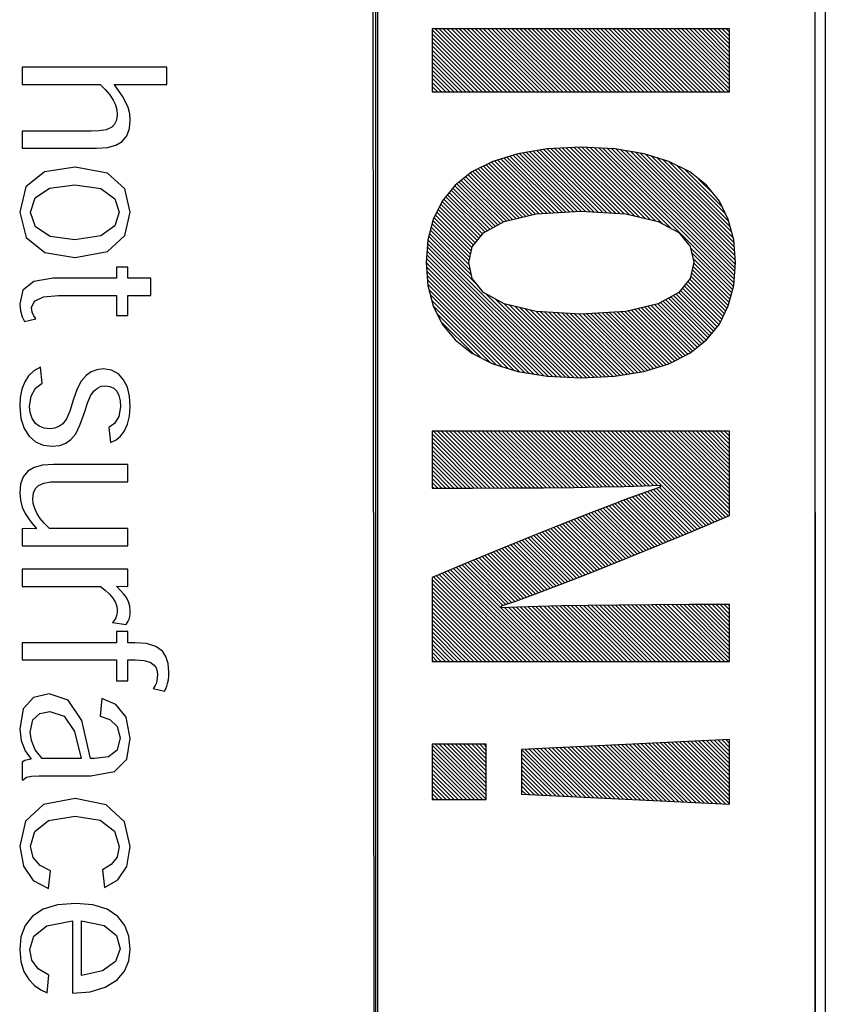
# Model space of a CAD drawing. Extents: x -837 to -216, y -123 to 601.
# Tile 46 of 136: x -416.55 to -407.74, y 176.84 to 187.61. Entities that reach past the tile are written whole.
import ezdxf

# ---------------------------------------------------------------- set-up
doc = ezdxf.new("R2010")
doc.units = 0
doc.header["$LTSCALE"] = 23.1
doc.layers.add('HEATSINK_AM_0', color=7, linetype='CONTINUOUS')

msp = doc.modelspace()

# ---------------------------------------------------------------- linework, layer by layer
at = {"layer": 'HEATSINK_AM_0', "color": 7}
for p, q in [((-412.659, 161.896), (-412.704, 206.405)), ((-412.659, 206.399), (-412.659, 161.896)), ((-412.639, 206.357), (-412.639, 161.853)), ((-407.849, 161.899), (-407.856, 206.399)), ((-407.856, 161.896), (-407.856, 206.399)), ((-407.744, 206.405), (-407.744, 161.895)), ((-412.042, 187.507), (-412.042, 186.817)), ((-408.79, 187.507), (-412.042, 187.507)), ((-412.042, 187.497), (-411.363, 186.817)), ((-412.008, 187.507), (-411.318, 186.817)), ((-411.964, 187.507), (-411.274, 186.817)), ((-411.92, 187.507), (-411.23, 186.817)), ((-411.875, 187.507), (-411.186, 186.817)), ((-411.831, 187.507), (-411.142, 186.817)), ((-411.787, 187.507), (-411.097, 186.817)), ((-411.743, 187.507), (-411.053, 186.817)), ((-411.699, 187.507), (-411.009, 186.817)), ((-411.654, 187.507), (-410.965, 186.817)), ((-411.61, 187.507), (-410.921, 186.817)), ((-411.566, 187.507), (-410.876, 186.817)), ((-411.522, 187.507), (-410.832, 186.817)), ((-411.478, 187.507), (-410.788, 186.817)), ((-411.433, 187.507), (-410.744, 186.817)), ((-411.389, 187.507), (-410.7, 186.817)), ((-411.345, 187.507), (-410.655, 186.817)), ((-411.301, 187.507), (-410.611, 186.817)), ((-411.257, 187.507), (-410.567, 186.817)), ((-411.212, 187.507), (-410.523, 186.817)), ((-411.168, 187.507), (-410.479, 186.817)), ((-411.124, 187.507), (-410.435, 186.817)), ((-411.08, 187.507), (-410.39, 186.817)), ((-411.036, 187.507), (-410.346, 186.817)), ((-410.991, 187.507), (-410.302, 186.817)), ((-410.947, 187.507), (-410.258, 186.817)), ((-410.903, 187.507), (-410.214, 186.817)), ((-410.859, 187.507), (-410.169, 186.817)), ((-410.815, 187.507), (-410.125, 186.817)), ((-410.77, 187.507), (-410.081, 186.817)), ((-410.726, 187.507), (-410.037, 186.817)), ((-410.682, 187.507), (-409.993, 186.817)), ((-410.638, 187.507), (-409.948, 186.817)), ((-410.594, 187.507), (-409.904, 186.817)), ((-410.549, 187.507), (-409.86, 186.817)), ((-410.505, 187.507), (-409.816, 186.817)), ((-410.461, 187.507), (-409.772, 186.817)), ((-410.417, 187.507), (-409.727, 186.817)), ((-410.373, 187.507), (-409.683, 186.817)), ((-410.329, 187.507), (-409.639, 186.817)), ((-410.284, 187.507), (-409.595, 186.817)), ((-410.24, 187.507), (-409.551, 186.817)), ((-410.196, 187.507), (-409.506, 186.817)), ((-410.152, 187.507), (-409.462, 186.817)), ((-410.108, 187.507), (-409.418, 186.817)), ((-410.063, 187.507), (-409.374, 186.817)), ((-410.019, 187.507), (-409.33, 186.817)), ((-409.975, 187.507), (-409.285, 186.817)), ((-409.931, 187.507), (-409.241, 186.817)), ((-409.887, 187.507), (-409.197, 186.817)), ((-409.842, 187.507), (-409.153, 186.817)), ((-409.798, 187.507), (-409.109, 186.817)), ((-409.754, 187.507), (-409.064, 186.817)), ((-409.71, 187.507), (-409.02, 186.817)), ((-409.666, 187.507), (-408.976, 186.817)), ((-409.621, 187.507), (-408.932, 186.817)), ((-409.577, 187.507), (-408.888, 186.817)), ((-409.533, 187.507), (-408.844, 186.817)), ((-409.489, 187.507), (-408.799, 186.817)), ((-409.445, 187.507), (-408.79, 186.853)), ((-409.4, 187.507), (-408.79, 186.897)), ((-409.356, 187.507), (-408.79, 186.941)), ((-409.312, 187.507), (-408.79, 186.985)), ((-409.268, 187.507), (-408.79, 187.03)), ((-409.224, 187.507), (-408.79, 187.074)), ((-409.179, 187.507), (-408.79, 187.118)), ((-409.135, 187.507), (-408.79, 187.162)), ((-409.091, 187.507), (-408.79, 187.206)), ((-409.047, 187.507), (-408.79, 187.25)), ((-409.003, 187.507), (-408.79, 187.295)), ((-408.958, 187.507), (-408.79, 187.339)), ((-408.914, 187.507), (-408.79, 187.383)), ((-408.87, 187.507), (-408.79, 187.427)), ((-408.826, 187.507), (-408.79, 187.471)), ((-408.79, 186.817), (-408.79, 187.507)), ((-412.042, 187.453), (-411.407, 186.817)), ((-412.042, 187.409), (-411.451, 186.817)), ((-412.042, 187.364), (-411.495, 186.817)), ((-412.042, 187.32), (-411.539, 186.817)), ((-412.042, 187.276), (-411.584, 186.817)), ((-412.042, 187.232), (-411.628, 186.817)), ((-412.042, 187.188), (-411.672, 186.817)), ((-416.523, 187.087), (-416.523, 186.9)), ((-414.942, 187.087), (-416.523, 187.087)), ((-414.942, 186.9), (-414.942, 187.087)), ((-412.042, 187.143), (-411.716, 186.817)), ((-412.042, 187.099), (-411.76, 186.817)), ((-412.042, 187.055), (-411.805, 186.817)), ((-412.042, 187.011), (-411.849, 186.817)), ((-412.042, 186.967), (-411.893, 186.817)), ((-416.523, 186.9), (-415.669, 186.9)), ((-415.669, 186.9), (-415.613, 186.845)), ((-415.613, 186.845), (-415.565, 186.785)), ((-415.514, 186.894), (-415.514, 186.9)), ((-415.514, 186.9), (-414.942, 186.9)), ((-415.468, 186.834), (-415.514, 186.894)), ((-415.426, 186.772), (-415.468, 186.834)), ((-412.042, 186.922), (-411.937, 186.817)), ((-412.042, 186.878), (-411.981, 186.817)), ((-412.042, 186.834), (-412.025, 186.817)), ((-415.565, 186.785), (-415.527, 186.727)), ((-415.527, 186.727), (-415.503, 186.675)), ((-415.391, 186.709), (-415.426, 186.772)), ((-412.042, 186.817), (-408.79, 186.817)), ((-415.503, 186.675), (-415.488, 186.623)), ((-415.488, 186.623), (-415.483, 186.571)), ((-415.364, 186.646), (-415.391, 186.709)), ((-415.346, 186.579), (-415.364, 186.646)), ((-415.491, 186.51), (-415.512, 186.464)), ((-415.483, 186.571), (-415.491, 186.51)), ((-415.349, 186.416), (-415.34, 186.51)), ((-415.34, 186.51), (-415.346, 186.579)), ((-415.604, 186.404), (-415.68, 186.392)), ((-415.543, 186.431), (-415.604, 186.404)), ((-415.512, 186.464), (-415.543, 186.431)), ((-415.378, 186.336), (-415.349, 186.416)), ((-416.523, 186.389), (-416.523, 186.201)), ((-415.767, 186.389), (-416.523, 186.389)), ((-415.68, 186.392), (-415.767, 186.389)), ((-415.429, 186.275), (-415.378, 186.336)), ((-416.523, 186.201), (-415.709, 186.201)), ((-415.709, 186.201), (-415.59, 186.209)), ((-415.59, 186.209), (-415.498, 186.234)), ((-415.498, 186.234), (-415.429, 186.275)), ((-410.784, 186.194), (-411.105, 186.142)), ((-410.822, 186.188), (-410.13, 185.497)), ((-410.416, 186.212), (-410.784, 186.194)), ((-410.783, 186.194), (-410.083, 185.494)), ((-410.741, 186.196), (-410.036, 185.491)), ((-410.699, 186.198), (-409.989, 185.488)), ((-410.657, 186.2), (-409.942, 185.485)), ((-410.615, 186.202), (-409.889, 185.476)), ((-410.572, 186.204), (-409.831, 185.463)), ((-410.53, 186.206), (-409.773, 185.449)), ((-410.488, 186.208), (-409.716, 185.436)), ((-410.446, 186.21), (-409.658, 185.422)), ((-410.411, 186.212), (-410.416, 186.212)), ((-410.044, 186.194), (-410.411, 186.212)), ((-410.403, 186.211), (-409.601, 185.409)), ((-410.356, 186.209), (-409.523, 185.376)), ((-410.31, 186.207), (-409.428, 185.325)), ((-410.264, 186.204), (-408.749, 184.69)), ((-410.217, 186.202), (-408.743, 184.729)), ((-410.171, 186.2), (-408.74, 184.77)), ((-410.124, 186.198), (-408.737, 184.811)), ((-410.078, 186.196), (-408.734, 184.852)), ((-409.725, 186.142), (-410.044, 186.194)), ((-410.03, 186.192), (-408.731, 184.893)), ((-409.977, 186.183), (-408.728, 184.934)), ((-411.105, 186.142), (-411.378, 186.058)), ((-411.292, 186.084), (-410.705, 185.496)), ((-411.258, 186.095), (-410.663, 185.499)), ((-411.225, 186.105), (-410.621, 185.501)), ((-411.191, 186.115), (-410.58, 185.504)), ((-411.157, 186.126), (-410.538, 185.507)), ((-411.123, 186.136), (-410.496, 185.509)), ((-411.088, 186.145), (-410.455, 185.512)), ((-411.05, 186.151), (-410.413, 185.514)), ((-411.012, 186.157), (-410.366, 185.511)), ((-410.974, 186.163), (-410.319, 185.508)), ((-410.936, 186.169), (-410.272, 185.505)), ((-410.898, 186.176), (-410.225, 185.503)), ((-410.86, 186.182), (-410.177, 185.5)), ((-409.924, 186.174), (-408.728, 184.979)), ((-409.871, 186.166), (-408.732, 185.027)), ((-409.819, 186.157), (-408.736, 185.075)), ((-409.766, 186.149), (-408.74, 185.122)), ((-409.453, 186.058), (-409.725, 186.142)), ((-409.71, 186.138), (-408.743, 185.17)), ((-409.646, 186.118), (-408.752, 185.223)), ((-409.582, 186.098), (-408.767, 185.283)), ((-409.518, 186.078), (-408.783, 185.342)), ((-415.944, 185.995), (-416.276, 185.942)), ((-415.591, 185.93), (-415.944, 185.995)), ((-411.378, 186.058), (-411.606, 185.942)), ((-411.538, 185.976), (-411.019, 185.457)), ((-411.509, 185.991), (-410.983, 185.465)), ((-411.479, 186.006), (-410.947, 185.474)), ((-411.45, 186.021), (-410.911, 185.482)), ((-411.421, 186.036), (-410.871, 185.486)), ((-411.391, 186.051), (-410.829, 185.489)), ((-411.36, 186.063), (-410.788, 185.491)), ((-411.326, 186.074), (-410.746, 185.494)), ((-409.454, 186.058), (-408.798, 185.402)), ((-409.226, 185.942), (-409.453, 186.058)), ((-409.365, 186.013), (-408.831, 185.479)), ((-409.275, 185.967), (-408.874, 185.566)), ((-416.276, 185.942), (-416.48, 185.778)), ((-415.398, 185.756), (-415.591, 185.93)), ((-411.606, 185.942), (-411.789, 185.797)), ((-411.697, 185.87), (-411.233, 185.406)), ((-411.672, 185.89), (-411.198, 185.415)), ((-411.648, 185.909), (-411.162, 185.423)), ((-411.623, 185.929), (-411.126, 185.432)), ((-411.597, 185.947), (-411.09, 185.44)), ((-411.567, 185.962), (-411.054, 185.449)), ((-409.043, 185.797), (-409.226, 185.942)), ((-409.129, 185.865), (-408.967, 185.703)), ((-416.48, 185.778), (-416.549, 185.501)), ((-416.38, 185.659), (-416.224, 185.764)), ((-416.224, 185.764), (-415.947, 185.803)), ((-415.947, 185.803), (-415.663, 185.76)), ((-415.663, 185.76), (-415.509, 185.65)), ((-415.34, 185.501), (-415.398, 185.756)), ((-411.789, 185.797), (-411.93, 185.624)), ((-411.814, 185.766), (-411.38, 185.333)), ((-411.794, 185.791), (-411.352, 185.348)), ((-411.771, 185.811), (-411.323, 185.364)), ((-411.746, 185.831), (-411.294, 185.379)), ((-411.722, 185.85), (-411.266, 185.395)), ((-408.902, 185.624), (-409.043, 185.797)), ((-416.43, 185.501), (-416.38, 185.659)), ((-415.509, 185.65), (-415.463, 185.501)), ((-411.913, 185.644), (-411.51, 185.241)), ((-411.893, 185.669), (-411.49, 185.266)), ((-411.874, 185.693), (-411.466, 185.286)), ((-411.854, 185.718), (-411.438, 185.301)), ((-411.834, 185.742), (-411.409, 185.317)), ((-411.93, 185.624), (-412.029, 185.424)), ((-411.961, 185.56), (-411.569, 185.168)), ((-411.947, 185.59), (-411.549, 185.192)), ((-411.932, 185.619), (-411.53, 185.217)), ((-408.804, 185.424), (-408.902, 185.624)), ((-416.549, 185.501), (-416.478, 185.227)), ((-416.43, 185.499), (-416.43, 185.501)), ((-416.377, 185.342), (-416.43, 185.499)), ((-415.463, 185.501), (-415.509, 185.353)), ((-415.398, 185.247), (-415.34, 185.501)), ((-412.02, 185.442), (-411.621, 185.043)), ((-412.005, 185.471), (-411.613, 185.08)), ((-411.991, 185.501), (-411.606, 185.116)), ((-411.976, 185.53), (-411.589, 185.143)), ((-411.252, 185.402), (-410.903, 185.484)), ((-410.903, 185.484), (-410.415, 185.514)), ((-410.415, 185.514), (-409.924, 185.484)), ((-409.924, 185.484), (-409.572, 185.402)), ((-416.216, 185.238), (-416.377, 185.342)), ((-415.509, 185.353), (-415.662, 185.243)), ((-412.029, 185.424), (-412.087, 185.199)), ((-412.051, 185.34), (-411.636, 184.925)), ((-412.041, 185.375), (-411.637, 184.97)), ((-412.032, 185.41), (-411.629, 185.007)), ((-411.48, 185.278), (-411.252, 185.402)), ((-409.572, 185.402), (-409.344, 185.279)), ((-408.745, 185.199), (-408.804, 185.424)), ((-416.478, 185.227), (-416.273, 185.063)), ((-415.947, 185.2), (-416.216, 185.238)), ((-415.662, 185.243), (-415.947, 185.2)), ((-415.591, 185.073), (-415.398, 185.247)), ((-412.078, 185.235), (-411.536, 184.692)), ((-412.069, 185.27), (-411.611, 184.812)), ((-412.06, 185.305), (-411.624, 184.869)), ((-411.604, 185.124), (-411.48, 185.278)), ((-409.344, 185.279), (-409.22, 185.127)), ((-412.087, 185.199), (-412.106, 184.951)), ((-412.093, 185.118), (-410.678, 183.702)), ((-412.09, 185.159), (-410.632, 183.7)), ((-412.087, 185.2), (-410.585, 183.698)), ((-411.641, 184.951), (-411.604, 185.124)), ((-409.22, 185.127), (-409.182, 184.955)), ((-409.217, 185.114), (-408.758, 184.655)), ((-408.726, 184.951), (-408.745, 185.199)), ((-416.273, 185.063), (-415.947, 185.008)), ((-415.947, 185.008), (-415.944, 185.008)), ((-415.944, 185.008), (-415.591, 185.073)), ((-412.1, 185.036), (-410.771, 183.707)), ((-412.097, 185.077), (-410.725, 183.705)), ((-409.204, 185.057), (-408.767, 184.62)), ((-409.192, 185), (-408.776, 184.584)), ((-415.491, 184.901), (-415.491, 184.779)), ((-415.366, 184.901), (-415.491, 184.901)), ((-415.366, 184.779), (-415.366, 184.901)), ((-412.106, 184.953), (-410.875, 183.722)), ((-412.106, 184.951), (-412.087, 184.702)), ((-412.103, 184.995), (-410.822, 183.714)), ((-412.103, 184.906), (-410.928, 183.731)), ((-411.604, 184.777), (-411.641, 184.951)), ((-409.182, 184.951), (-409.22, 184.777)), ((-409.191, 184.911), (-408.794, 184.514)), ((-409.184, 184.948), (-408.785, 184.549)), ((-409.182, 184.955), (-409.182, 184.951)), ((-408.745, 184.702), (-408.726, 184.951)), ((-412.099, 184.858), (-410.98, 183.739)), ((-412.096, 184.81), (-411.033, 183.748)), ((-409.214, 184.802), (-408.832, 184.42)), ((-409.207, 184.838), (-408.818, 184.449)), ((-409.199, 184.875), (-408.803, 184.479)), ((-416.396, 184.745), (-416.513, 184.649)), ((-416.182, 184.779), (-416.396, 184.745)), ((-415.491, 184.779), (-416.182, 184.779)), ((-415.115, 184.779), (-415.366, 184.779)), ((-415.115, 184.591), (-415.115, 184.779)), ((-412.092, 184.762), (-411.086, 183.756)), ((-412.088, 184.715), (-411.146, 183.772)), ((-412.087, 184.702), (-412.029, 184.478)), ((-411.48, 184.623), (-411.604, 184.777)), ((-409.22, 184.777), (-409.344, 184.623)), ((-409.285, 184.696), (-408.891, 184.301)), ((-409.265, 184.72), (-408.876, 184.331)), ((-409.246, 184.745), (-408.862, 184.361)), ((-409.226, 184.769), (-408.847, 184.39)), ((-408.804, 184.478), (-408.745, 184.702)), ((-416.513, 184.649), (-416.549, 184.499)), ((-416.387, 184.53), (-416.29, 184.575)), ((-416.29, 184.575), (-416.125, 184.591)), ((-416.125, 184.591), (-415.491, 184.591)), ((-415.491, 184.591), (-415.491, 184.373)), ((-415.366, 184.373), (-415.366, 184.591)), ((-415.366, 184.591), (-415.115, 184.591)), ((-412.076, 184.658), (-411.21, 183.792)), ((-412.06, 184.598), (-411.274, 183.812)), ((-411.252, 184.499), (-411.48, 184.623)), ((-411.45, 184.607), (-410.539, 183.696)), ((-409.344, 184.623), (-409.572, 184.499)), ((-409.431, 184.576), (-409.005, 184.151)), ((-409.402, 184.592), (-408.986, 184.175)), ((-409.373, 184.607), (-408.966, 184.2)), ((-409.345, 184.623), (-408.946, 184.224)), ((-409.325, 184.647), (-408.926, 184.249)), ((-409.305, 184.671), (-408.907, 184.273)), ((-416.549, 184.499), (-416.541, 184.422)), ((-416.419, 184.459), (-416.387, 184.53)), ((-412.045, 184.538), (-411.338, 183.831)), ((-412.029, 184.479), (-411.411, 183.861)), ((-412.029, 184.478), (-411.93, 184.278)), ((-411.353, 184.554), (-410.493, 183.694)), ((-411.257, 184.502), (-410.446, 183.691)), ((-410.903, 184.417), (-411.252, 184.499)), ((-411.197, 184.486), (-410.401, 183.691)), ((-411.139, 184.473), (-410.359, 183.693)), ((-411.082, 184.459), (-410.317, 183.695)), ((-409.572, 184.499), (-409.924, 184.417)), ((-409.718, 184.465), (-409.218, 183.966)), ((-409.682, 184.474), (-409.194, 183.985)), ((-409.646, 184.482), (-409.169, 184.005)), ((-409.61, 184.491), (-409.144, 184.025)), ((-409.575, 184.499), (-409.12, 184.044)), ((-409.545, 184.514), (-409.095, 184.064)), ((-409.517, 184.53), (-409.07, 184.083)), ((-409.488, 184.545), (-409.046, 184.103)), ((-409.459, 184.561), (-409.025, 184.127)), ((-408.902, 184.278), (-408.804, 184.478)), ((-416.541, 184.422), (-416.521, 184.358)), ((-416.521, 184.358), (-416.497, 184.305)), ((-416.411, 184.409), (-416.419, 184.459)), ((-416.394, 184.368), (-416.411, 184.409)), ((-416.373, 184.337), (-416.394, 184.368)), ((-415.491, 184.373), (-415.366, 184.373)), ((-411.986, 184.392), (-411.501, 183.906)), ((-411.024, 184.446), (-410.275, 183.697)), ((-410.966, 184.432), (-410.233, 183.699)), ((-410.908, 184.418), (-410.19, 183.701)), ((-410.415, 184.387), (-410.903, 184.417)), ((-410.86, 184.415), (-410.148, 183.703)), ((-410.813, 184.412), (-410.106, 183.705)), ((-410.766, 184.409), (-410.064, 183.707)), ((-410.719, 184.406), (-410.024, 183.711)), ((-410.672, 184.403), (-409.986, 183.717)), ((-410.625, 184.4), (-409.948, 183.724)), ((-410.578, 184.397), (-409.91, 183.73)), ((-410.531, 184.394), (-409.872, 183.736)), ((-410.484, 184.392), (-409.834, 183.742)), ((-410.436, 184.389), (-409.796, 183.748)), ((-409.924, 184.417), (-410.415, 184.387)), ((-410.392, 184.389), (-409.758, 183.754)), ((-410.351, 184.391), (-409.721, 183.761)), ((-410.309, 184.394), (-409.687, 183.772)), ((-410.267, 184.396), (-409.653, 183.782)), ((-410.226, 184.399), (-409.62, 183.793)), ((-410.184, 184.401), (-409.586, 183.803)), ((-410.142, 184.404), (-409.552, 183.814)), ((-410.101, 184.406), (-409.518, 183.824)), ((-410.059, 184.409), (-409.485, 183.834)), ((-410.017, 184.412), (-409.451, 183.845)), ((-409.976, 184.414), (-409.422, 183.86)), ((-409.934, 184.417), (-409.393, 183.875)), ((-409.897, 184.423), (-409.363, 183.89)), ((-409.861, 184.432), (-409.334, 183.905)), ((-409.825, 184.44), (-409.305, 183.92)), ((-409.789, 184.449), (-409.275, 183.935)), ((-409.754, 184.457), (-409.246, 183.95)), ((-416.497, 184.305), (-416.373, 184.337)), ((-411.943, 184.304), (-411.59, 183.952)), ((-411.93, 184.278), (-411.789, 184.105)), ((-409.043, 184.105), (-408.902, 184.278)), ((-411.797, 184.114), (-411.781, 184.098)), ((-411.789, 184.105), (-411.606, 183.959)), ((-409.226, 183.959), (-409.043, 184.105)), ((-411.606, 183.959), (-411.378, 183.844)), ((-409.454, 183.844), (-409.226, 183.959)), ((-411.378, 183.844), (-411.105, 183.759)), ((-409.728, 183.759), (-409.454, 183.844)), ((-416.452, 183.713), (-416.494, 183.647)), ((-416.394, 183.767), (-416.452, 183.713)), ((-416.323, 183.809), (-416.394, 183.767)), ((-416.304, 183.633), (-416.323, 183.809)), ((-415.823, 183.716), (-415.876, 183.655)), ((-415.766, 183.756), (-415.823, 183.716)), ((-415.704, 183.78), (-415.766, 183.756)), ((-415.636, 183.788), (-415.704, 183.78)), ((-415.546, 183.774), (-415.636, 183.788)), ((-415.47, 183.733), (-415.546, 183.774)), ((-415.413, 183.67), (-415.47, 183.733)), ((-411.105, 183.759), (-410.784, 183.708)), ((-410.784, 183.708), (-410.416, 183.69)), ((-410.416, 183.69), (-410.048, 183.708)), ((-410.048, 183.708), (-409.728, 183.759)), ((-416.494, 183.647), (-416.525, 183.567)), ((-416.376, 183.579), (-416.304, 183.633)), ((-415.876, 183.655), (-415.92, 183.569)), ((-415.7, 183.579), (-415.659, 183.598)), ((-415.659, 183.598), (-415.615, 183.604)), ((-415.615, 183.604), (-415.563, 183.597)), ((-415.372, 183.59), (-415.413, 183.67)), ((-416.525, 183.567), (-416.543, 183.475)), ((-416.441, 183.378), (-416.424, 183.492)), ((-416.424, 183.492), (-416.376, 183.579)), ((-415.92, 183.569), (-415.963, 183.446)), ((-415.804, 183.426), (-415.771, 183.5)), ((-415.771, 183.5), (-415.736, 183.548)), ((-415.736, 183.548), (-415.7, 183.579)), ((-415.563, 183.597), (-415.521, 183.577)), ((-415.521, 183.577), (-415.488, 183.546)), ((-415.488, 183.546), (-415.465, 183.497)), ((-415.465, 183.497), (-415.452, 183.438)), ((-415.348, 183.492), (-415.372, 183.59)), ((-415.34, 183.373), (-415.348, 183.492)), ((-416.543, 183.475), (-416.549, 183.373)), ((-415.963, 183.446), (-416, 183.325)), ((-415.844, 183.302), (-415.804, 183.426)), ((-415.452, 183.438), (-415.447, 183.374)), ((-416.549, 183.373), (-416.536, 183.246)), ((-416.434, 183.31), (-416.441, 183.378)), ((-416.413, 183.246), (-416.434, 183.31)), ((-416, 183.325), (-416.037, 183.243)), ((-415.891, 183.172), (-415.844, 183.302)), ((-415.447, 183.374), (-415.466, 183.266)), ((-415.347, 183.272), (-415.34, 183.373)), ((-416.536, 183.246), (-416.501, 183.138)), ((-416.377, 183.192), (-416.413, 183.246)), ((-416.336, 183.161), (-416.377, 183.192)), ((-416.079, 183.189), (-416.121, 183.158)), ((-416.037, 183.243), (-416.079, 183.189)), ((-415.937, 183.08), (-415.891, 183.172)), ((-415.512, 183.191), (-415.574, 183.148)), ((-415.466, 183.266), (-415.512, 183.191)), ((-415.406, 183.105), (-415.369, 183.183)), ((-415.369, 183.183), (-415.347, 183.272)), ((-416.501, 183.138), (-416.446, 183.053)), ((-416.282, 183.141), (-416.336, 183.161)), ((-416.215, 183.134), (-416.282, 183.141)), ((-416.167, 183.14), (-416.215, 183.134)), ((-416.121, 183.158), (-416.167, 183.14)), ((-415.991, 183.016), (-415.937, 183.08)), ((-415.574, 183.148), (-415.556, 182.983)), ((-415.446, 183.054), (-415.406, 183.105)), ((-412.042, 183.106), (-412.042, 182.484)), ((-408.79, 183.106), (-412.042, 183.106)), ((-412.042, 183.078), (-411.45, 182.485)), ((-412.026, 183.106), (-411.406, 182.485)), ((-411.982, 183.106), (-411.362, 182.486)), ((-411.938, 183.106), (-411.318, 182.486)), ((-411.893, 183.106), (-411.274, 182.486)), ((-411.849, 183.106), (-411.23, 182.486)), ((-411.805, 183.106), (-411.186, 182.486)), ((-411.761, 183.106), (-411.142, 182.487)), ((-411.717, 183.106), (-411.098, 182.487)), ((-411.672, 183.106), (-411.054, 182.487)), ((-411.628, 183.106), (-411.01, 182.488)), ((-411.584, 183.106), (-410.966, 182.488)), ((-411.54, 183.106), (-410.923, 182.488)), ((-411.496, 183.106), (-410.879, 182.489)), ((-411.452, 183.106), (-410.835, 182.489)), ((-411.407, 183.106), (-410.791, 182.489)), ((-411.363, 183.106), (-410.747, 182.49)), ((-411.319, 183.106), (-410.704, 182.49)), ((-411.275, 183.106), (-410.66, 182.491)), ((-411.231, 183.106), (-410.616, 182.491)), ((-411.186, 183.106), (-410.573, 182.492)), ((-411.142, 183.106), (-410.529, 182.492)), ((-411.098, 183.106), (-410.485, 182.493)), ((-411.054, 183.106), (-410.442, 182.493)), ((-411.01, 183.106), (-410.398, 182.494)), ((-410.965, 183.106), (-410.355, 182.495)), ((-410.921, 183.106), (-410.311, 182.496)), ((-410.877, 183.106), (-410.268, 182.496)), ((-410.833, 183.106), (-410.224, 182.497)), ((-410.789, 183.106), (-410.181, 182.498)), ((-410.744, 183.106), (-410.137, 182.499)), ((-410.7, 183.106), (-410.094, 182.499)), ((-410.656, 183.106), (-410.051, 182.5)), ((-410.612, 183.106), (-410.008, 182.501)), ((-410.568, 183.106), (-409.964, 182.502)), ((-410.523, 183.106), (-409.921, 182.503)), ((-410.479, 183.106), (-409.878, 182.505)), ((-410.435, 183.106), (-409.835, 182.506)), ((-410.391, 183.106), (-409.792, 182.507)), ((-410.347, 183.106), (-409.749, 182.508)), ((-410.302, 183.106), (-409.707, 182.51)), ((-410.258, 183.106), (-409.664, 182.511)), ((-410.214, 183.106), (-409.621, 182.513)), ((-410.17, 183.106), (-409.579, 182.515)), ((-410.126, 183.106), (-409.082, 182.062)), ((-410.081, 183.106), (-409.051, 182.075)), ((-410.037, 183.106), (-409.02, 182.088)), ((-409.993, 183.106), (-408.988, 182.101)), ((-409.949, 183.106), (-408.957, 182.114)), ((-409.905, 183.106), (-408.926, 182.127)), ((-409.861, 183.106), (-408.895, 182.14)), ((-409.816, 183.106), (-408.864, 182.153)), ((-409.772, 183.106), (-408.833, 182.166)), ((-409.728, 183.106), (-408.801, 182.179)), ((-409.684, 183.106), (-408.79, 182.212)), ((-409.64, 183.106), (-408.79, 182.257)), ((-409.595, 183.106), (-408.79, 182.301)), ((-409.551, 183.106), (-408.79, 182.345)), ((-409.507, 183.106), (-408.79, 182.389)), ((-409.463, 183.106), (-408.79, 182.433)), ((-409.419, 183.106), (-408.79, 182.478)), ((-409.374, 183.106), (-408.79, 182.522)), ((-409.33, 183.106), (-408.79, 182.566)), ((-409.286, 183.106), (-408.79, 182.61)), ((-409.242, 183.106), (-408.79, 182.654)), ((-409.198, 183.106), (-408.79, 182.698)), ((-409.153, 183.106), (-408.79, 182.743)), ((-409.109, 183.106), (-408.79, 182.787)), ((-409.065, 183.106), (-408.79, 182.831)), ((-409.021, 183.106), (-408.79, 182.875)), ((-408.977, 183.106), (-408.79, 182.919)), ((-408.932, 183.106), (-408.79, 182.964)), ((-408.888, 183.106), (-408.79, 183.008)), ((-408.844, 183.106), (-408.79, 183.052)), ((-408.8, 183.106), (-408.79, 183.096)), ((-408.79, 182.184), (-408.79, 183.106)), ((-416.446, 183.053), (-416.375, 182.991)), ((-416.375, 182.991), (-416.291, 182.955)), ((-416.291, 182.955), (-416.193, 182.943)), ((-416.193, 182.943), (-416.112, 182.952)), ((-416.112, 182.952), (-416.045, 182.977)), ((-416.045, 182.977), (-415.991, 183.016)), ((-415.556, 182.983), (-415.496, 183.013)), ((-415.496, 183.013), (-415.446, 183.054)), ((-412.042, 183.033), (-411.494, 182.485)), ((-412.042, 182.989), (-411.538, 182.485)), ((-412.042, 182.945), (-411.582, 182.485)), ((-412.042, 182.901), (-411.626, 182.485)), ((-412.042, 182.857), (-411.67, 182.485)), ((-416.18, 182.743), (-416.299, 182.735)), ((-415.366, 182.743), (-416.18, 182.743)), ((-415.366, 182.555), (-415.366, 182.743)), ((-412.042, 182.812), (-411.714, 182.485)), ((-412.042, 182.768), (-411.758, 182.484)), ((-416.459, 182.669), (-416.51, 182.607)), ((-416.39, 182.71), (-416.459, 182.669)), ((-416.299, 182.735), (-416.39, 182.71)), ((-412.042, 182.724), (-411.803, 182.484)), ((-412.042, 182.68), (-411.847, 182.484)), ((-412.042, 182.636), (-411.891, 182.484)), ((-416.539, 182.526), (-416.549, 182.432)), ((-416.51, 182.607), (-416.539, 182.526)), ((-416.345, 182.512), (-416.285, 182.54)), ((-416.285, 182.54), (-416.209, 182.552)), ((-416.209, 182.552), (-416.12, 182.555)), ((-416.12, 182.555), (-415.366, 182.555)), ((-412.042, 182.591), (-411.935, 182.484)), ((-412.042, 182.547), (-411.979, 182.484)), ((-416.549, 182.432), (-416.541, 182.353)), ((-416.405, 182.369), (-416.397, 182.433)), ((-416.397, 182.433), (-416.375, 182.48)), ((-416.375, 182.48), (-416.345, 182.512)), ((-412.042, 182.503), (-412.023, 182.484)), ((-412.042, 182.484), (-411.6, 182.485)), ((-411.6, 182.485), (-411.194, 182.486)), ((-411.194, 182.486), (-410.825, 182.489)), ((-410.825, 182.489), (-410.494, 182.493)), ((-410.494, 182.493), (-410.2, 182.497)), ((-410.2, 182.497), (-409.945, 182.503)), ((-409.945, 182.503), (-409.728, 182.509)), ((-409.705, 182.441), (-409.891, 182.373)), ((-409.753, 182.423), (-409.3, 181.971)), ((-409.728, 182.509), (-409.55, 182.516)), ((-409.72, 182.435), (-409.269, 181.984)), ((-409.55, 182.494), (-409.705, 182.441)), ((-409.688, 182.447), (-409.238, 181.997)), ((-409.655, 182.458), (-409.207, 182.01)), ((-409.622, 182.469), (-409.175, 182.023)), ((-409.589, 182.48), (-409.144, 182.036)), ((-409.556, 182.492), (-409.113, 182.049)), ((-409.55, 182.516), (-409.55, 182.494)), ((-416.541, 182.353), (-416.521, 182.277)), ((-416.4, 182.316), (-416.405, 182.369)), ((-416.384, 182.26), (-416.4, 182.316)), ((-409.891, 182.373), (-410.108, 182.292)), ((-410.043, 182.316), (-409.582, 181.855)), ((-410.011, 182.328), (-409.55, 181.867)), ((-409.979, 182.34), (-409.519, 181.88)), ((-409.947, 182.352), (-409.488, 181.893)), ((-409.915, 182.364), (-409.457, 181.906)), ((-409.883, 182.376), (-409.425, 181.919)), ((-409.85, 182.388), (-409.394, 181.932)), ((-409.818, 182.4), (-409.363, 181.945)), ((-409.785, 182.412), (-409.332, 181.958)), ((-416.521, 182.277), (-416.489, 182.206)), ((-416.489, 182.206), (-416.453, 182.151)), ((-416.359, 182.204), (-416.384, 182.26)), ((-416.324, 182.151), (-416.359, 182.204)), ((-410.108, 182.292), (-410.355, 182.196)), ((-410.33, 182.205), (-409.864, 181.739)), ((-410.299, 182.218), (-409.833, 181.752)), ((-410.267, 182.23), (-409.801, 181.765)), ((-410.235, 182.243), (-409.77, 181.778)), ((-410.203, 182.255), (-409.739, 181.79)), ((-410.171, 182.267), (-409.707, 181.803)), ((-410.139, 182.28), (-409.676, 181.816)), ((-410.107, 182.292), (-409.644, 181.829)), ((-410.075, 182.304), (-409.613, 181.842)), ((-416.453, 182.151), (-416.412, 182.098)), ((-416.412, 182.098), (-416.369, 182.047)), ((-416.279, 182.096), (-416.324, 182.151)), ((-416.223, 182.042), (-416.279, 182.096)), ((-410.355, 182.196), (-410.632, 182.086)), ((-410.616, 182.093), (-410.148, 181.625)), ((-410.584, 182.105), (-410.116, 181.638)), ((-410.552, 182.118), (-410.085, 181.65)), ((-410.521, 182.13), (-410.053, 181.663)), ((-410.489, 182.143), (-410.022, 181.676)), ((-410.457, 182.156), (-409.99, 181.688)), ((-410.426, 182.168), (-409.959, 181.701)), ((-410.394, 182.181), (-409.927, 181.714)), ((-410.362, 182.193), (-409.896, 181.726)), ((-409.184, 182.019), (-408.79, 182.184)), ((-416.369, 182.039), (-416.523, 182.042)), ((-416.523, 182.042), (-416.523, 181.854)), ((-416.369, 182.047), (-416.369, 182.039)), ((-415.366, 182.042), (-416.223, 182.042)), ((-415.366, 181.854), (-415.366, 182.042)), ((-410.632, 182.086), (-410.94, 181.962)), ((-410.868, 181.991), (-410.401, 181.525)), ((-410.836, 182.004), (-410.369, 181.537)), ((-410.805, 182.017), (-410.337, 181.55)), ((-410.773, 182.029), (-410.306, 181.562)), ((-410.742, 182.042), (-410.274, 181.575)), ((-410.71, 182.055), (-410.242, 181.587)), ((-410.679, 182.068), (-410.211, 181.6)), ((-410.647, 182.08), (-410.179, 181.612)), ((-409.549, 181.868), (-409.184, 182.019)), ((-410.94, 181.962), (-411.278, 181.825)), ((-411.15, 181.876), (-410.687, 181.413)), ((-411.119, 181.889), (-410.655, 181.426)), ((-411.088, 181.902), (-410.623, 181.438)), ((-411.056, 181.915), (-410.592, 181.45)), ((-411.025, 181.928), (-410.56, 181.463)), ((-410.993, 181.94), (-410.528, 181.475)), ((-410.962, 181.953), (-410.496, 181.487)), ((-410.931, 181.966), (-410.464, 181.5)), ((-410.899, 181.979), (-410.432, 181.512)), ((-416.523, 181.854), (-415.366, 181.854)), ((-411.278, 181.825), (-411.645, 181.673)), ((-411.401, 181.774), (-410.944, 181.316)), ((-411.37, 181.786), (-410.912, 181.328)), ((-411.339, 181.799), (-410.88, 181.341)), ((-411.307, 181.812), (-410.848, 181.353)), ((-411.276, 181.825), (-410.815, 181.365)), ((-411.245, 181.838), (-410.783, 181.377)), ((-411.213, 181.851), (-410.751, 181.389)), ((-411.182, 181.864), (-410.719, 181.401)), ((-409.886, 181.73), (-409.549, 181.868)), ((-411.645, 181.673), (-412.042, 181.508)), ((-411.651, 181.67), (-411.205, 181.223)), ((-411.62, 181.683), (-411.172, 181.235)), ((-411.589, 181.696), (-411.139, 181.246)), ((-411.558, 181.709), (-411.106, 181.258)), ((-411.526, 181.722), (-411.074, 181.269)), ((-411.495, 181.735), (-411.041, 181.281)), ((-411.464, 181.748), (-411.009, 181.293)), ((-411.432, 181.761), (-410.976, 181.305)), ((-410.193, 181.607), (-409.886, 181.73)), ((-415.366, 181.597), (-416.523, 181.597)), ((-416.523, 181.597), (-416.523, 181.41)), ((-415.366, 181.41), (-415.366, 181.597)), ((-411.932, 181.553), (-410.968, 180.589)), ((-411.901, 181.566), (-410.924, 180.589)), ((-411.87, 181.579), (-410.88, 180.589)), ((-411.839, 181.592), (-410.836, 180.589)), ((-411.807, 181.605), (-410.791, 180.589)), ((-411.776, 181.618), (-410.747, 180.589)), ((-411.745, 181.631), (-410.703, 180.589)), ((-411.714, 181.644), (-411.27, 181.201)), ((-411.683, 181.657), (-411.237, 181.212)), ((-410.472, 181.497), (-410.193, 181.607)), ((-412.042, 181.508), (-412.042, 180.589)), ((-412.042, 181.487), (-411.145, 180.589)), ((-412.026, 181.514), (-411.101, 180.589)), ((-411.995, 181.527), (-411.057, 180.589)), ((-411.963, 181.54), (-411.012, 180.589)), ((-410.72, 181.4), (-410.472, 181.497)), ((-416.523, 181.41), (-415.665, 181.41)), ((-415.665, 181.41), (-415.613, 181.368)), ((-415.613, 181.368), (-415.569, 181.325)), ((-415.489, 181.413), (-415.366, 181.41)), ((-415.489, 181.407), (-415.489, 181.413)), ((-415.449, 181.369), (-415.489, 181.407)), ((-415.413, 181.329), (-415.449, 181.369)), ((-412.042, 181.442), (-411.189, 180.589)), ((-412.042, 181.398), (-411.233, 180.589)), ((-412.042, 181.354), (-411.278, 180.589)), ((-410.939, 181.318), (-410.72, 181.4)), ((-415.569, 181.325), (-415.532, 181.281)), ((-415.532, 181.281), (-415.503, 181.234)), ((-415.503, 181.234), (-415.487, 181.19)), ((-415.382, 181.287), (-415.413, 181.329)), ((-415.36, 181.242), (-415.382, 181.287)), ((-415.345, 181.194), (-415.36, 181.242)), ((-412.042, 181.31), (-411.322, 180.589)), ((-412.042, 181.266), (-411.366, 180.589)), ((-411.283, 181.196), (-411.126, 181.25)), ((-411.126, 181.25), (-410.939, 181.318)), ((-415.487, 181.19), (-415.482, 181.15)), ((-415.482, 181.15), (-415.484, 181.12)), ((-415.34, 181.141), (-415.345, 181.194)), ((-415.341, 181.11), (-415.34, 181.141)), ((-412.042, 181.221), (-411.41, 180.589)), ((-412.042, 181.177), (-411.454, 180.589)), ((-412.042, 181.133), (-411.499, 180.589)), ((-411.283, 181.175), (-411.283, 181.196)), ((-411.103, 181.184), (-411.283, 181.175)), ((-411.247, 181.177), (-410.659, 180.589)), ((-411.204, 181.179), (-410.615, 180.589)), ((-411.162, 181.181), (-410.57, 180.589)), ((-411.12, 181.183), (-410.526, 180.589)), ((-410.884, 181.191), (-411.103, 181.184)), ((-411.077, 181.184), (-410.482, 180.589)), ((-411.034, 181.186), (-410.438, 180.589)), ((-410.992, 181.187), (-410.394, 180.589)), ((-410.949, 181.189), (-410.35, 180.589)), ((-410.906, 181.19), (-410.305, 180.589)), ((-410.628, 181.197), (-410.884, 181.191)), ((-410.863, 181.191), (-410.261, 180.589)), ((-410.82, 181.192), (-410.217, 180.589)), ((-410.777, 181.193), (-410.173, 180.589)), ((-410.733, 181.194), (-410.129, 180.589)), ((-410.69, 181.195), (-410.084, 180.589)), ((-410.647, 181.196), (-410.04, 180.589)), ((-410.334, 181.202), (-410.628, 181.197)), ((-410.604, 181.197), (-409.996, 180.589)), ((-410.56, 181.198), (-409.952, 180.589)), ((-410.517, 181.199), (-409.908, 180.589)), ((-410.473, 181.199), (-409.863, 180.589)), ((-410.43, 181.2), (-409.819, 180.589)), ((-410.387, 181.201), (-409.775, 180.589)), ((-410.343, 181.202), (-409.731, 180.589)), ((-410.003, 181.206), (-410.334, 181.202)), ((-410.299, 181.202), (-409.687, 180.589)), ((-410.256, 181.203), (-409.642, 180.589)), ((-410.212, 181.203), (-409.598, 180.589)), ((-410.168, 181.204), (-409.554, 180.589)), ((-410.125, 181.204), (-409.51, 180.589)), ((-410.081, 181.205), (-409.466, 180.589)), ((-410.037, 181.205), (-409.421, 180.589)), ((-409.635, 181.209), (-410.003, 181.206)), ((-409.994, 181.206), (-409.377, 180.589)), ((-409.95, 181.206), (-409.333, 180.589)), ((-409.906, 181.207), (-409.289, 180.589)), ((-409.862, 181.207), (-409.245, 180.589)), ((-409.818, 181.207), (-409.2, 180.589)), ((-409.774, 181.208), (-409.156, 180.589)), ((-409.731, 181.208), (-409.112, 180.589)), ((-409.687, 181.208), (-409.068, 180.589)), ((-409.643, 181.209), (-409.024, 180.589)), ((-409.231, 181.21), (-409.635, 181.209)), ((-409.599, 181.209), (-408.979, 180.589)), ((-409.555, 181.209), (-408.935, 180.589)), ((-409.511, 181.209), (-408.891, 180.589)), ((-409.467, 181.209), (-408.847, 180.589)), ((-409.423, 181.21), (-408.803, 180.589)), ((-409.379, 181.21), (-408.79, 180.621)), ((-409.335, 181.21), (-408.79, 180.666)), ((-409.291, 181.21), (-408.79, 180.71)), ((-409.247, 181.21), (-408.79, 180.754)), ((-408.79, 181.211), (-409.231, 181.21)), ((-409.203, 181.21), (-408.79, 180.798)), ((-409.159, 181.21), (-408.79, 180.842)), ((-409.114, 181.21), (-408.79, 180.887)), ((-409.07, 181.211), (-408.79, 180.931)), ((-409.026, 181.211), (-408.79, 180.975)), ((-408.982, 181.211), (-408.79, 181.019)), ((-408.938, 181.211), (-408.79, 181.063)), ((-408.894, 181.211), (-408.79, 181.107)), ((-408.85, 181.211), (-408.79, 181.152)), ((-408.805, 181.211), (-408.79, 181.196)), ((-408.79, 180.589), (-408.79, 181.211)), ((-415.521, 181.032), (-415.535, 181.016)), ((-415.535, 181.016), (-415.386, 180.993)), ((-415.509, 181.049), (-415.521, 181.032)), ((-415.499, 181.067), (-415.509, 181.049)), ((-415.49, 181.093), (-415.499, 181.067)), ((-415.484, 181.12), (-415.49, 181.093)), ((-415.373, 181.012), (-415.362, 181.031)), ((-415.362, 181.031), (-415.354, 181.053)), ((-415.354, 181.053), (-415.346, 181.081)), ((-415.346, 181.081), (-415.341, 181.11)), ((-412.042, 181.089), (-411.543, 180.589)), ((-412.042, 181.045), (-411.587, 180.589)), ((-415.366, 180.915), (-415.49, 180.915)), ((-415.49, 180.915), (-415.49, 180.793)), ((-415.386, 180.993), (-415.373, 181.012)), ((-415.366, 180.793), (-415.366, 180.915)), ((-412.042, 181), (-411.631, 180.589)), ((-412.042, 180.956), (-411.675, 180.589)), ((-412.042, 180.912), (-411.72, 180.589)), ((-412.042, 180.868), (-411.764, 180.589)), ((-412.042, 180.824), (-411.808, 180.589)), ((-415.49, 180.793), (-416.523, 180.793)), ((-416.523, 180.793), (-416.523, 180.605)), ((-415.291, 180.793), (-415.366, 180.793)), ((-415.163, 180.784), (-415.291, 180.793)), ((-415.061, 180.754), (-415.163, 180.784)), ((-414.988, 180.703), (-415.061, 180.754)), ((-414.951, 180.644), (-414.988, 180.703)), ((-412.042, 180.779), (-411.852, 180.589)), ((-412.042, 180.735), (-411.896, 180.589)), ((-412.042, 180.691), (-411.941, 180.589)), ((-416.523, 180.605), (-415.49, 180.605)), ((-415.49, 180.605), (-415.49, 180.378)), ((-415.366, 180.605), (-415.288, 180.605)), ((-415.366, 180.378), (-415.366, 180.605)), ((-415.288, 180.605), (-415.192, 180.599)), ((-415.192, 180.599), (-415.123, 180.58)), ((-414.927, 180.568), (-414.951, 180.644)), ((-412.042, 180.647), (-411.985, 180.589)), ((-412.042, 180.603), (-412.029, 180.589)), ((-412.042, 180.589), (-408.79, 180.589)), ((-415.123, 180.58), (-415.078, 180.55)), ((-415.078, 180.55), (-415.059, 180.518)), ((-415.059, 180.518), (-415.048, 180.482)), ((-415.048, 180.482), (-415.044, 180.442)), ((-414.918, 180.476), (-414.927, 180.568)), ((-414.92, 180.431), (-414.918, 180.476)), ((-415.49, 180.378), (-415.366, 180.378)), ((-415.051, 180.376), (-415.059, 180.347)), ((-415.046, 180.408), (-415.051, 180.376)), ((-415.044, 180.442), (-415.046, 180.408)), ((-414.932, 180.347), (-414.924, 180.388)), ((-414.924, 180.388), (-414.92, 180.431)), ((-415.079, 180.307), (-415.091, 180.292)), ((-415.091, 180.292), (-414.966, 180.264)), ((-415.069, 180.325), (-415.079, 180.307)), ((-415.059, 180.347), (-415.069, 180.325)), ((-414.966, 180.264), (-414.952, 180.29)), ((-414.952, 180.29), (-414.941, 180.318)), ((-414.941, 180.318), (-414.932, 180.347)), ((-416.399, 180.194), (-416.51, 180.069)), ((-416.228, 180.234), (-416.399, 180.194)), ((-416.019, 180.167), (-416.228, 180.234)), ((-415.869, 179.944), (-416.019, 180.167)), ((-415.65, 180.182), (-415.668, 179.99)), ((-415.499, 180.119), (-415.65, 180.182)), ((-416.51, 180.069), (-416.549, 179.849)), ((-415.385, 179.981), (-415.499, 180.119)), ((-416.433, 179.814), (-416.405, 179.949)), ((-416.405, 179.949), (-416.329, 180.02)), ((-416.329, 180.02), (-416.218, 180.041)), ((-416.218, 180.041), (-416.063, 179.989)), ((-416.063, 179.989), (-415.949, 179.822)), ((-415.775, 179.526), (-415.869, 179.944)), ((-415.668, 179.99), (-415.563, 179.954)), ((-415.563, 179.954), (-415.482, 179.878)), ((-415.34, 179.748), (-415.385, 179.981)), ((-416.549, 179.849), (-416.533, 179.726)), ((-415.482, 179.878), (-415.45, 179.754)), ((-416.533, 179.726), (-416.49, 179.612)), ((-416.421, 179.726), (-416.433, 179.814)), ((-416.38, 179.623), (-416.421, 179.726)), ((-415.949, 179.822), (-415.877, 179.526)), ((-415.45, 179.754), (-415.483, 179.619)), ((-415.378, 179.521), (-415.34, 179.748)), ((-408.79, 179.734), (-411.064, 179.625)), ((-409.04, 179.722), (-408.79, 179.472)), ((-408.998, 179.724), (-408.79, 179.516)), ((-408.956, 179.726), (-408.79, 179.561)), ((-408.914, 179.728), (-408.79, 179.605)), ((-408.871, 179.73), (-408.79, 179.649)), ((-408.829, 179.732), (-408.79, 179.693)), ((-408.79, 179.028), (-408.79, 179.734)), ((-416.302, 179.526), (-416.38, 179.623)), ((-415.483, 179.619), (-415.579, 179.547)), ((-411.449, 179.683), (-412.042, 179.683)), ((-412.042, 179.683), (-412.042, 179.078)), ((-412.042, 179.675), (-411.449, 179.082)), ((-412.042, 179.63), (-411.49, 179.078)), ((-412.007, 179.683), (-411.449, 179.126)), ((-411.963, 179.683), (-411.449, 179.17)), ((-411.918, 179.683), (-411.449, 179.214)), ((-411.874, 179.683), (-411.449, 179.259)), ((-411.83, 179.683), (-411.449, 179.303)), ((-411.786, 179.683), (-411.449, 179.347)), ((-411.742, 179.683), (-411.449, 179.391)), ((-411.697, 179.683), (-411.449, 179.435)), ((-411.653, 179.683), (-411.449, 179.48)), ((-411.609, 179.683), (-411.449, 179.524)), ((-411.565, 179.683), (-411.449, 179.568)), ((-411.521, 179.683), (-411.449, 179.612)), ((-411.476, 179.683), (-411.449, 179.656)), ((-411.449, 179.078), (-411.449, 179.683)), ((-411.064, 179.625), (-410.551, 179.112)), ((-411.064, 179.625), (-411.064, 179.136)), ((-411.023, 179.627), (-410.505, 179.109)), ((-410.981, 179.629), (-410.458, 179.107)), ((-410.938, 179.631), (-410.412, 179.105)), ((-410.896, 179.633), (-410.366, 179.103)), ((-410.854, 179.635), (-410.319, 179.101)), ((-410.812, 179.637), (-410.273, 179.098)), ((-410.77, 179.639), (-410.226, 179.096)), ((-410.727, 179.641), (-410.18, 179.094)), ((-410.685, 179.643), (-410.134, 179.092)), ((-410.643, 179.646), (-410.087, 179.09)), ((-410.601, 179.648), (-410.041, 179.087)), ((-410.559, 179.65), (-409.994, 179.085)), ((-410.517, 179.652), (-409.948, 179.083)), ((-410.474, 179.654), (-409.902, 179.081)), ((-410.432, 179.656), (-409.855, 179.079)), ((-410.39, 179.658), (-409.809, 179.076)), ((-410.348, 179.66), (-409.762, 179.074)), ((-410.306, 179.662), (-409.716, 179.072)), ((-410.263, 179.664), (-409.67, 179.07)), ((-410.221, 179.666), (-409.623, 179.068)), ((-410.179, 179.668), (-409.577, 179.065)), ((-410.137, 179.67), (-409.53, 179.063)), ((-410.095, 179.672), (-409.484, 179.061)), ((-410.053, 179.674), (-409.438, 179.059)), ((-410.01, 179.676), (-409.391, 179.057)), ((-409.968, 179.678), (-409.345, 179.054)), ((-409.926, 179.68), (-409.299, 179.052)), ((-409.884, 179.682), (-409.252, 179.05)), ((-409.842, 179.684), (-409.206, 179.048)), ((-409.799, 179.686), (-409.159, 179.046)), ((-409.757, 179.688), (-409.113, 179.043)), ((-409.715, 179.69), (-409.067, 179.041)), ((-409.673, 179.692), (-409.02, 179.039)), ((-409.631, 179.694), (-408.974, 179.037)), ((-409.589, 179.696), (-408.927, 179.035)), ((-409.546, 179.698), (-408.881, 179.032)), ((-409.504, 179.7), (-408.835, 179.03)), ((-409.462, 179.702), (-408.79, 179.03)), ((-409.42, 179.704), (-408.79, 179.075)), ((-409.378, 179.706), (-408.79, 179.119)), ((-409.335, 179.708), (-408.79, 179.163)), ((-409.293, 179.71), (-408.79, 179.207)), ((-409.251, 179.712), (-408.79, 179.251)), ((-409.209, 179.714), (-408.79, 179.296)), ((-409.167, 179.716), (-408.79, 179.34)), ((-409.125, 179.718), (-408.79, 179.384)), ((-409.082, 179.72), (-408.79, 179.428)), ((-416.461, 179.514), (-416.494, 179.504)), ((-416.49, 179.612), (-416.425, 179.522)), ((-416.425, 179.519), (-416.461, 179.514)), ((-416.425, 179.522), (-416.425, 179.519)), ((-415.877, 179.526), (-416.302, 179.526)), ((-415.733, 179.526), (-415.775, 179.526)), ((-415.579, 179.547), (-415.733, 179.526)), ((-415.512, 179.384), (-415.378, 179.521)), ((-412.042, 179.586), (-411.534, 179.078)), ((-412.042, 179.542), (-411.578, 179.078)), ((-411.064, 179.581), (-410.598, 179.114)), ((-411.064, 179.537), (-410.644, 179.116)), ((-416.494, 179.504), (-416.523, 179.486)), ((-416.523, 179.486), (-416.523, 179.296)), ((-412.042, 179.498), (-411.622, 179.078)), ((-412.042, 179.454), (-411.667, 179.078)), ((-412.042, 179.409), (-411.711, 179.078)), ((-411.064, 179.492), (-410.69, 179.118)), ((-411.064, 179.448), (-410.737, 179.12)), ((-411.064, 179.404), (-410.783, 179.123)), ((-416.523, 179.296), (-416.512, 179.296)), ((-416.512, 179.296), (-416.474, 179.323)), ((-416.474, 179.323), (-416.42, 179.335)), ((-416.42, 179.335), (-416.337, 179.338)), ((-416.337, 179.338), (-415.772, 179.338)), ((-415.772, 179.338), (-415.512, 179.384)), ((-412.042, 179.365), (-411.755, 179.078)), ((-412.042, 179.321), (-411.799, 179.078)), ((-411.064, 179.36), (-410.83, 179.125)), ((-411.064, 179.316), (-410.876, 179.127)), ((-412.042, 179.277), (-411.843, 179.078)), ((-412.042, 179.233), (-411.888, 179.078)), ((-412.042, 179.188), (-411.932, 179.078)), ((-411.064, 179.271), (-410.922, 179.129)), ((-411.064, 179.227), (-410.969, 179.131)), ((-411.064, 179.183), (-411.015, 179.134)), ((-415.942, 179.089), (-416.29, 179.024)), ((-415.602, 179.021), (-415.942, 179.089)), ((-412.042, 179.144), (-411.976, 179.078)), ((-412.042, 179.1), (-412.02, 179.078)), ((-412.042, 179.078), (-411.449, 179.078)), ((-411.064, 179.139), (-411.061, 179.136)), ((-411.064, 179.136), (-408.79, 179.028)), ((-416.29, 179.024), (-416.487, 178.842)), ((-415.404, 178.836), (-415.602, 179.021)), ((-416.233, 178.85), (-415.943, 178.897)), ((-415.943, 178.897), (-415.671, 178.852)), ((-416.487, 178.842), (-416.549, 178.567)), ((-416.385, 178.73), (-416.233, 178.85)), ((-415.671, 178.852), (-415.512, 178.732)), ((-415.34, 178.564), (-415.404, 178.836)), ((-416.429, 178.568), (-416.385, 178.73)), ((-415.512, 178.732), (-415.46, 178.566)), ((-416.549, 178.567), (-416.509, 178.349)), ((-416.402, 178.444), (-416.429, 178.568)), ((-415.46, 178.566), (-415.484, 178.45)), ((-415.377, 178.347), (-415.34, 178.564)), ((-416.326, 178.356), (-416.402, 178.444)), ((-415.484, 178.45), (-415.548, 178.367)), ((-416.509, 178.349), (-416.4, 178.195)), ((-416.211, 178.298), (-416.326, 178.356)), ((-415.548, 178.367), (-415.643, 178.31)), ((-415.478, 178.202), (-415.377, 178.347)), ((-416.233, 178.105), (-416.211, 178.298)), ((-415.643, 178.31), (-415.623, 178.118)), ((-416.4, 178.195), (-416.233, 178.105)), ((-415.623, 178.118), (-415.478, 178.202)), ((-416.136, 177.927), (-416.293, 177.88)), ((-415.934, 177.943), (-416.136, 177.927)), ((-415.749, 177.927), (-415.934, 177.943)), ((-415.594, 177.879), (-415.749, 177.927)), ((-416.409, 177.805), (-416.49, 177.701)), ((-416.293, 177.88), (-416.409, 177.805)), ((-415.475, 177.798), (-415.594, 177.879)), ((-415.401, 177.702), (-415.475, 177.798)), ((-416.49, 177.701), (-416.535, 177.577)), ((-416.396, 177.585), (-416.251, 177.698)), ((-416.251, 177.698), (-415.973, 177.751)), ((-415.973, 177.751), (-415.973, 176.961)), ((-415.873, 177.751), (-415.626, 177.701)), ((-415.873, 177.155), (-415.873, 177.751)), ((-415.626, 177.701), (-415.491, 177.592)), ((-415.355, 177.584), (-415.401, 177.702)), ((-416.535, 177.577), (-416.549, 177.44)), ((-416.438, 177.439), (-416.396, 177.585)), ((-415.491, 177.592), (-415.45, 177.445)), ((-415.34, 177.443), (-415.355, 177.584)), ((-416.549, 177.44), (-416.536, 177.306)), ((-416.415, 177.321), (-416.438, 177.439)), ((-415.45, 177.445), (-415.501, 177.306)), ((-415.355, 177.316), (-415.34, 177.443)), ((-416.536, 177.306), (-416.502, 177.198)), ((-416.346, 177.228), (-416.415, 177.321)), ((-415.501, 177.306), (-415.645, 177.204)), ((-415.402, 177.203), (-415.355, 177.316)), ((-416.502, 177.198), (-416.45, 177.112)), ((-416.232, 177.158), (-416.346, 177.228)), ((-416.249, 176.963), (-416.232, 177.158)), ((-415.645, 177.204), (-415.873, 177.155)), ((-415.482, 177.106), (-415.402, 177.203)), ((-416.45, 177.112), (-416.387, 177.046)), ((-416.387, 177.046), (-416.319, 176.997)), ((-415.613, 177.026), (-415.482, 177.106)), ((-416.319, 176.997), (-416.249, 176.963)), ((-415.973, 176.961), (-415.779, 176.977)), ((-415.779, 176.977), (-415.613, 177.026))]:
    msp.add_line(p, q, dxfattribs=at)

doc.saveas('drawing.dxf')
